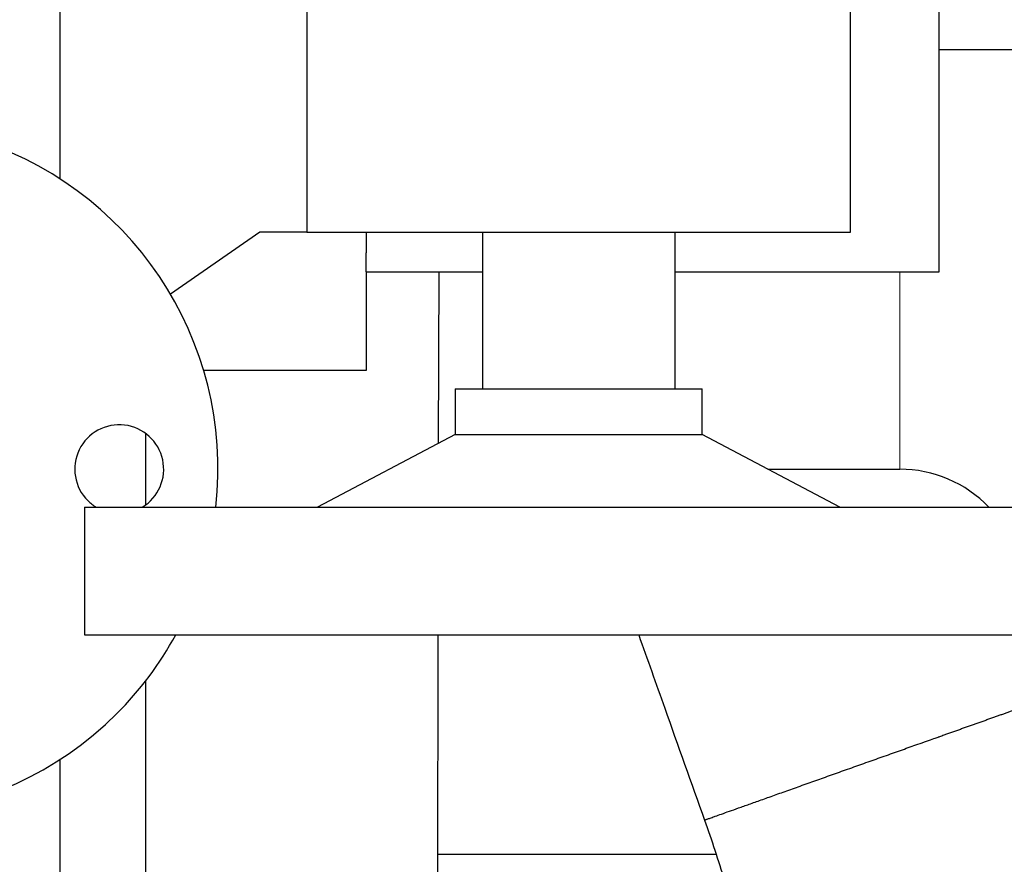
# Model space of a CAD drawing. Header units: inches. Extents: x 0 to 20790, y -12 to 14700.
# Tile 167 of 256: x 7803 to 8003, y 9550 to 9721. Entities that reach past the tile are written whole.
import ezdxf

# ---------------------------------------------------------------- set-up
doc = ezdxf.new("R2010")
doc.units = ezdxf.units.IN
doc.layers.add('1', color=7, linetype='Continuous', true_color=0xffffff)
doc.layers.add('254', color=7, linetype='Continuous', true_color=0xffffff)
doc.styles.add('latin_extended', font='simplex.shx')
doc.dimstyles.get("Standard").update_dxf_attribs({"dimtxt": 0.18, "dimasz": 0.18, "dimexe": 0.18, "dimexo": 0.0625, "dimgap": 0.09, "dimtad": 0, "dimtih": 1, "dimtoh": 1, "dimdec": 4, "dimzin": 0, "dimdsep": 46, "dimtxsty": 'Standard', "dimcen": 0.09, "dimadec": 0, "dimazin": 0, "dimtfac": 1, "dimtdec": 4, "dimtofl": 0, "dimtmove": 0, "dimatfit": 3, "dimfxl": 1, "dimtolj": 1, "dimtzin": 0, "dimarcsym": 0})

# ---------------------------------------------------------------- blocks, each defined once
blk = doc.blocks.new('_U1')
at = {"layer": '254', "color": 3, "linetype": 'Continuous', "lineweight": 13, "transparency": 16777216}
for p, q in [((1386.41, 10951.25), (1386.41, 7981.75)), ((8061.41, 9764.75), (8061.41, 7981.75)), ((1508.91, 8016.75), (7938.91, 8016.75))]:
    blk.add_line(p, q, dxfattribs=at)
at = {"layer": '254', "color": 3, "transparency": 16777216}
for points in [[(1508.91, 8037.17), (1508.91, 7996.34), (1386.41, 8016.75)], [(7938.91, 7996.34), (7938.91, 8037.17), (8061.41, 8016.75)]]:
    blk.add_solid(points, dxfattribs=at)
at = {"layer": 'Defpoints', "color": 0, "transparency": 16777216}
for p in [(1386.41, 10986.25), (8061.41, 9799.75), (8061.41, 8016.75)]:
    blk.add_point(p, dxfattribs=at)
at = {"layer": '254', "color": 2, "lineweight": 13, "transparency": 16777216, "insert": (4508.08, 8200.5), "char_height": 122.5, "attachment_point": 1, "style": 'latin_extended'}
blk.add_mtext('\\A1;6675', dxfattribs=at)

msp = doc.modelspace()

# ---------------------------------------------------------------- linework, layer by layer
at = {"layer": '1', "color": 2, "linetype": 'Continuous', "lineweight": 25}
for p, q in [((7811.411, 9962.752), (7811.411, 9688.549)), ((7989.411, 9669.754), (7989.411, 9929.754)), ((7861.411, 9891.709), (7861.411, 9677.754)), ((7971.411, 9677.754), (7971.411, 9750.149)), ((7989.411, 9714.754), (8157.411, 9714.754)), ((7851.868, 9677.754), (7833.783, 9665.182)), ((7861.411, 9677.754), (7851.868, 9677.754)), ((7861.411, 9677.754), (7971.411, 9677.754)), ((7873.411, 9677.754), (7873.411, 9673.54)), ((7896.911, 9677.754), (7896.911, 9646.004)), ((7935.911, 9646.004), (7935.911, 9677.754)), ((7873.411, 9669.754), (7873.411, 9673.54)), ((7873.411, 9669.754), (7896.912, 9669.754)), ((7873.411, 9669.754), (7873.411, 9649.754)), ((7888.065, 9635.002), (7888.141, 9669.752)), ((7935.91, 9669.754), (7989.411, 9669.754)), ((7873.411, 9649.754), (7840.494, 9649.754)), ((7891.391, 9646.004), (7891.391, 9636.763)), ((7891.391, 9646.004), (7941.432, 9646.004)), ((7941.432, 9636.763), (7941.432, 9646.004)), ((7828.711, 9637.027), (7828.711, 9622.48)), ((7891.391, 9636.763), (7863.568, 9622.061)), ((7891.391, 9636.763), (7941.432, 9636.763)), ((7969.255, 9622.061), (7941.432, 9636.763)), ((7954.693, 9629.754), (7981.411, 9629.754)), ((7816.366, 9622.061), (7816.366, 9596.209)), ((7816.366, 9622.061), (8016.457, 9622.061)), ((7816.366, 9596.209), (8016.457, 9596.209)), ((7887.735, 9483.373), (7887.981, 9596.211)), ((7828.711, 9586.836), (7828.711, 9503.48)), ((7811.411, 9570.973), (7811.411, 9549.754)), ((7944.158, 9551.753), (7887.885, 9551.754)), ((7811.411, 9549.754), (7811.411, 9299.754))]:
    msp.add_line(p, q, dxfattribs=at)
at = {"layer": '1', "color": 110, "linetype": 'Continuous', "lineweight": 13}
msp.add_line((7981.411, 9669.75), (7981.411, 9629.754), dxfattribs=at)
at = {"layer": '1', "color": 2, "linetype": 'Continuous', "lineweight": 25}
for centre, radius, start, end in [((7773.411, 9629.754), 70, 353.69437, 315), ((7823.411, 9629.754), 9, 301.275, 225), ((7981.411, 9604.754), 25, 43.81313, 90), ((7823.411, 9629.754), 9, 225, 238.73063), ((7773.411, 9629.754), 70, 315, 331.36875)]:
    msp.add_arc(centre, radius, start, end, dxfattribs=at)
for points, knots in [([(7928.555, 9596.212), (7930.311, 9591.275), (7934.756, 9578.774), (7939.201, 9566.273), (7941.891, 9558.709)], [0, 0, 0, 0, 0.3949438, 1, 1, 1, 1]), ([(7941.891, 9558.709), (7943.348, 9554.64), (7945.832, 9547.01), (7949.446, 9533.538), (7951.603, 9521.964), (7952.574, 9512.511), (7952.867, 9507.267), (7952.92, 9503.007), (7952.923, 9500.461), (7952.912, 9499.263)], [0, 0, 0, 0, 0.1998467, 0.3739545, 0.6550565, 0.7656419, 0.8574591, 0.9321893, 1, 1, 1, 1])]:
    msp.add_open_spline(points, degree=3, knots=knots, dxfattribs=at)
msp.add_rational_spline([(7941.892, 9558.71), (7941.899, 9558.713), (7941.934, 9558.725), (7941.995, 9558.747), (7943.485, 9559.28), (7952.732, 9562.571), (7973.039, 9569.791), (7992.475, 9576.699), (7997.431, 9578.461), (8002.296, 9580.189), (8006.78, 9581.783)], [1.01548685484, 1.01601310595, 1.01639934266, 1.01661171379, 1.01661171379, 0.958470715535, 1.01661171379, 1.01661171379, 1.01076918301, 1.00464036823, 1.00025885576], degree=4, knots=[0, 0, 0, 0, 0, 0.0438768, 0.0438768, 0.0438768, 0.7698625, 0.7698625, 0.7698625, 1, 1, 1, 1, 1], dxfattribs=at)

# ---------------------------------------------------------------- dimensions: what is measured, and where the dimension line sits
at = {"layer": '254', "color": 2, "linetype": 'Continuous', "lineweight": 13}
dim = msp.add_linear_dim(base=(8061.411, 8016.754), p1=(1386.411, 10986.253), p2=(8061.411, 9799.754), dimstyle='Standard', override={"dimscale": 35, "dimtxt": 3.5, "dimasz": 3.5, "dimexe": 1, "dimexo": 1, "dimgap": 1.75, "dimtad": 1, "dimtih": 1, "dimtoh": 0, "dimdec": 2, "dimlfac": 1, "dimzin": 8, "dimdsep": 46, "dimlunit": 2, "dimtxsty": 'latin_extended', "dimsah": 1, "dimse1": 0, "dimse2": 0, "dimsd1": 0, "dimsd2": 0, "dimclrd": 3, "dimclre": 3, "dimclrt": 2, "dimtol": 0, "dimtm": -0.1, "dimtfac": 0.714286, "dimtdec": 3, "dimtofl": 1, "dimtmove": 0, "dimtzin": 8, "dimlwd": 13, "dimlwe": 13}, dxfattribs=at)
dim.commit()
dim.dimension.update_dxf_attribs({"geometry": '_U1', "text_midpoint": (4723.911, 8016.754), "dimtype": 160})

doc.saveas('drawing.dxf')
